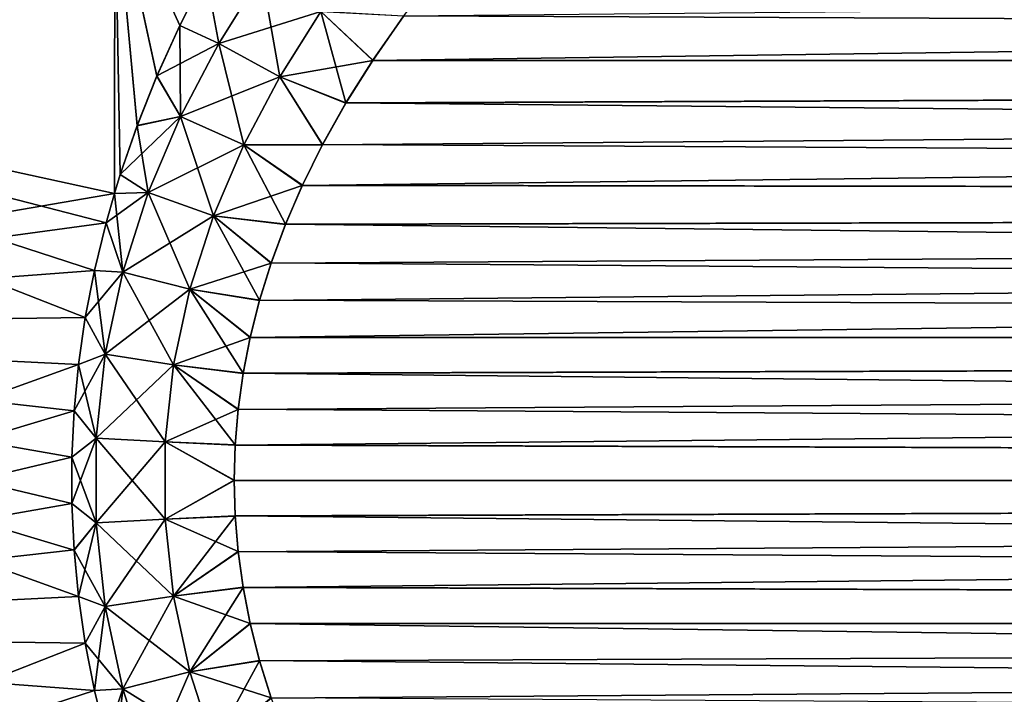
# Model space of a CAD drawing. Header units: metres. Extents: x -61 to 49, y -32 to 32.
# Tile 208 of 256: x 7.86 to 11.19, y -0.72 to 1.56. Entities that reach past the tile are written whole.
import ezdxf

# ---------------------------------------------------------------- set-up
doc = ezdxf.new("R2010")
doc.units = ezdxf.units.M
doc.layers.add('solid_K_27_40_10_000Y34', color=7, linetype='CONTINUOUS')

msp = doc.modelspace()

# ---------------------------------------------------------------- linework, layer by layer
at = {"layer": 'solid_K_27_40_10_000Y34'}
for points in [[(5.534052, 1.547419, -18.01627), (5.534052, 2.573423, -17.898548), (8.176753, 2.02207, -18.865356)], [(5.534052, 2.573423, 17.898548), (5.534052, 1.547419, 18.01627), (8.176753, 2.022023, 18.865362)], [(5.534052, 1.547419, -18.01627), (8.176753, 2.02207, -18.865356), (8.175722, 0.970793, -18.948227)], [(5.534052, 1.547419, 18.01627), (8.175721, 0.970785, 18.948227), (8.176753, 2.022023, 18.865362)], [(8.195544, 1.035219, 18.951262), (8.176753, 2.022023, 18.865362), (8.175721, 0.970785, 18.948227)], [(8.195512, 1.035128, -18.951256), (8.175722, 0.970793, -18.948227), (8.176753, 2.02207, -18.865356)], [(8.252647, 1.200679, -18.960052), (8.195512, 1.035128, -18.951256), (8.176753, 2.02207, -18.865356)], [(8.319305, 1.368742, -18.970293), (8.252647, 1.200679, -18.960052), (8.176753, 2.02207, -18.865356)], [(8.396502, 1.539842, -18.982191), (8.319305, 1.368742, -18.970293), (8.176753, 2.02207, -18.865356)], [(8.484612, 1.714302, -18.995741), (8.396502, 1.539842, -18.982191), (8.176753, 2.02207, -18.865356)], [(8.396544, 1.539937, 18.982197), (8.484665, 1.714402, 18.995749), (8.176753, 2.022023, 18.865362)], [(8.319345, 1.368836, 18.970299), (8.396544, 1.539937, 18.982197), (8.176753, 2.022023, 18.865362)], [(8.252687, 1.200774, 18.960058), (8.319345, 1.368836, 18.970299), (8.176753, 2.022023, 18.865362)], [(8.195544, 1.035219, 18.951262), (8.252687, 1.200774, 18.960058), (8.176753, 2.022023, 18.865362)], [(43.137783, 1.89485, 20.33), (9.153586, 1.57132, 19.111929), (9.049456, 1.421684, 19.0958)], [(43.178986, 1.4216, 20.287624), (43.137783, 1.89485, 20.33), (9.049456, 1.421684, 19.0958)], [(43.179008, 1.421291, -20.2876), (9.27326, 1.72625, -19.130367), (9.406517, 1.884046, -19.150936)], [(43.13781, 1.894571, -20.329971), (43.179008, 1.421291, -20.2876), (9.406517, 1.884046, -19.150936)], [(8.528502, 1.478475, -19.023891), (8.396502, 1.539842, -18.982191), (8.484612, 1.714302, -18.995741)], [(8.528553, 1.478455, 19.023907), (8.484665, 1.714402, 18.995749), (8.396544, 1.539937, 18.982197)], [(8.528502, 1.478475, -19.023891), (8.484612, 1.714302, -18.995741), (8.674523, 1.712789, -19.049433)], [(8.528553, 1.478455, 19.023907), (8.674583, 1.712757, 19.049448), (8.484665, 1.714402, 18.995749)], [(8.528502, 1.478475, -19.023891), (8.674523, 1.712789, -19.049433), (8.735381, 1.366236, -19.065954)], [(8.873821, 1.586612, 19.08884), (8.674583, 1.712757, 19.049448), (8.528553, 1.478455, 19.023907)], [(8.674523, 1.712789, -19.049433), (8.873759, 1.586644, -19.088833), (8.735381, 1.366236, -19.065954)], [(43.179008, 1.421291, -20.2876), (9.154469, 1.572526, -19.112066), (9.27326, 1.72625, -19.130367)], [(8.735435, 1.366215, 19.065962), (8.873821, 1.586612, 19.08884), (8.528553, 1.478455, 19.023907)], [(8.735381, 1.366236, -19.065954), (8.873759, 1.586644, -19.088833), (8.958708, 1.27761, -19.081793)], [(8.735435, 1.366215, 19.065962), (9.049456, 1.421684, 19.0958), (8.873821, 1.586612, 19.08884)], [(8.873759, 1.586644, -19.088833), (9.154469, 1.572526, -19.112066), (9.050252, 1.422885, -19.095924)], [(8.873759, 1.586644, -19.088833), (9.050252, 1.422885, -19.095924), (8.958708, 1.27761, -19.081793)], [(8.873821, 1.586612, 19.08884), (9.049456, 1.421684, 19.0958), (9.153586, 1.57132, 19.111929)], [(43.179008, 1.421291, -20.2876), (9.050252, 1.422885, -19.095924), (9.154469, 1.572526, -19.112066)], [(5.534052, 1.547419, -18.01627), (8.108327, 0.710643, -18.937845), (8.077335, 0.551104, -18.933067)], [(5.534052, 0.516368, -18.075228), (5.534052, 1.547419, -18.01627), (8.077335, 0.551104, -18.933067)], [(5.534052, 1.547419, -18.01627), (8.147757, 0.871945, -18.943939), (8.108327, 0.710643, -18.937845)], [(5.534052, 1.547419, -18.01627), (8.175722, 0.970793, -18.948227), (8.147757, 0.871945, -18.943939)], [(5.534052, 1.547419, 18.01627), (5.534052, 0.516368, 18.075228), (8.175721, 0.970785, 18.948227)], [(8.39932, 1.23222, -19.001188), (8.319305, 1.368742, -18.970293), (8.396502, 1.539842, -18.982191)], [(8.528553, 1.478455, 19.023907), (8.396544, 1.539937, 18.982197), (8.319345, 1.368836, 18.970299)], [(8.39932, 1.23222, -19.001188), (8.396502, 1.539842, -18.982191), (8.528502, 1.478475, -19.023891)], [(8.399368, 1.232214, 19.0012), (8.528553, 1.478455, 19.023907), (8.319345, 1.368836, 18.970299)], [(8.39932, 1.23222, -19.001188), (8.528502, 1.478475, -19.023891), (8.613605, 1.135969, -19.045748)], [(8.735435, 1.366215, 19.065962), (8.528553, 1.478455, 19.023907), (8.399368, 1.232214, 19.0012)], [(8.528502, 1.478475, -19.023891), (8.735381, 1.366236, -19.065954), (8.613605, 1.135969, -19.045748)], [(8.735435, 1.366215, 19.065962), (8.958002, 1.276424, 19.081682), (9.049456, 1.421684, 19.0958)], [(43.178986, 1.4216, 20.287624), (8.879306, 1.135664, 19.069477), (8.811363, 0.998765, 19.058968)], [(43.208366, 0.94795, 20.257383), (43.178986, 1.4216, 20.287624), (8.811363, 0.998765, 19.058968)], [(43.178986, 1.4216, 20.287624), (8.958002, 1.276424, 19.081682), (8.879306, 1.135664, 19.069477)], [(43.178986, 1.4216, 20.287624), (9.049456, 1.421684, 19.0958), (8.958002, 1.276424, 19.081682)], [(43.179008, 1.421291, -20.2876), (8.958708, 1.27761, -19.081793), (9.050252, 1.422885, -19.095924)], [(43.179008, 1.421291, -20.2876), (43.208382, 0.947617, -20.257368), (8.958708, 1.27761, -19.081793)], [(8.39932, 1.23222, -19.001188), (8.252647, 1.200679, -18.960052), (8.319305, 1.368742, -18.970293)], [(8.399368, 1.232214, 19.0012), (8.319345, 1.368836, 18.970299), (8.252687, 1.200774, 18.960058)], [(8.613654, 1.135962, 19.045755), (8.735435, 1.366215, 19.065962), (8.399368, 1.232214, 19.0012)], [(8.613605, 1.135969, -19.045748), (8.735381, 1.366236, -19.065954), (8.879918, 1.136821, -19.069571)], [(8.613654, 1.135962, 19.045755), (8.879306, 1.135664, 19.069477), (8.735435, 1.366215, 19.065962)], [(8.735381, 1.366236, -19.065954), (8.958708, 1.27761, -19.081793), (8.879918, 1.136821, -19.069571)], [(8.735435, 1.366215, 19.065962), (8.879306, 1.135664, 19.069477), (8.958002, 1.276424, 19.081682)], [(43.208382, 0.947617, -20.257368), (8.879918, 1.136821, -19.069571), (8.958708, 1.27761, -19.081793)], [(8.290152, 0.974063, -18.981911), (8.195512, 1.035128, -18.951256), (8.252647, 1.200679, -18.960052)], [(8.399368, 1.232214, 19.0012), (8.252687, 1.200774, 18.960058), (8.195544, 1.035219, 18.951262)], [(8.290192, 0.974057, 18.98192), (8.399368, 1.232214, 19.0012), (8.195544, 1.035219, 18.951262)], [(8.290152, 0.974063, -18.981911), (8.252647, 1.200679, -18.960052), (8.39932, 1.23222, -19.001188)], [(8.290152, 0.974063, -18.981911), (8.39932, 1.23222, -19.001188), (8.511236, 0.896032, -19.028702)], [(8.613654, 1.135962, 19.045755), (8.399368, 1.232214, 19.0012), (8.290192, 0.974057, 18.98192)], [(8.39932, 1.23222, -19.001188), (8.613605, 1.135969, -19.045748), (8.511236, 0.896032, -19.028702)], [(8.511276, 0.896026, 19.028709), (8.613654, 1.135962, 19.045755), (8.290192, 0.974057, 18.98192)], [(8.511236, 0.896032, -19.028702), (8.613605, 1.135969, -19.045748), (8.754532, 0.866907, -19.050137)], [(8.511276, 0.896026, 19.028709), (8.811363, 0.998765, 19.058968), (8.613654, 1.135962, 19.045755)], [(8.613605, 1.135969, -19.045748), (8.879918, 1.136821, -19.069571), (8.811888, 0.999896, -19.05905)], [(8.613605, 1.135969, -19.045748), (8.811888, 0.999896, -19.05905), (8.754532, 0.866907, -19.050137)], [(8.613654, 1.135962, 19.045755), (8.811363, 0.998765, 19.058968), (8.879306, 1.135664, 19.069477)], [(43.208382, 0.947617, -20.257368), (8.811888, 0.999896, -19.05905), (8.879918, 1.136821, -19.069571)], [(8.290192, 0.974057, 18.98192), (8.195544, 1.035219, 18.951262), (8.175721, 0.970785, 18.948227)], [(8.290152, 0.974063, -18.981911), (8.175722, 0.970793, -18.948227), (8.195512, 1.035128, -18.951256)], [(43.208382, 0.947617, -20.257368), (8.754532, 0.866907, -19.050137), (8.811888, 0.999896, -19.05905)], [(5.534052, 0.516368, 18.075228), (8.147779, 0.872032, 18.943943), (8.175721, 0.970785, 18.948227)], [(8.204157, 0.704818, -18.966675), (8.147757, 0.871945, -18.943939), (8.175722, 0.970793, -18.948227)], [(8.290192, 0.974057, 18.98192), (8.175721, 0.970785, 18.948227), (8.147779, 0.872032, 18.943943)], [(8.204181, 0.704823, 18.966682), (8.290192, 0.974057, 18.98192), (8.147779, 0.872032, 18.943943)], [(8.204157, 0.704818, -18.966675), (8.175722, 0.970793, -18.948227), (8.290152, 0.974063, -18.981911)], [(8.204157, 0.704818, -18.966675), (8.290152, 0.974063, -18.981911), (8.431019, 0.647201, -19.01531)], [(8.511276, 0.896026, 19.028709), (8.290192, 0.974057, 18.98192), (8.204181, 0.704823, 18.966682)], [(8.290152, 0.974063, -18.981911), (8.511236, 0.896032, -19.028702), (8.431019, 0.647201, -19.01531)], [(8.511276, 0.896026, 19.028709), (8.754088, 0.865796, 19.050068), (8.811363, 0.998765, 19.058968)], [(43.208366, 0.94795, 20.257383), (8.811363, 0.998765, 19.058968), (8.754088, 0.865796, 19.050068)], [(43.208366, 0.94795, 20.257383), (8.666482, 0.608949, 19.03647), (8.63496, 0.484231, 19.031578)], [(43.225979, 0.474132, 20.239254), (43.208366, 0.94795, 20.257383), (8.63496, 0.484231, 19.031578)], [(43.208366, 0.94795, 20.257383), (8.705893, 0.73588, 19.042595), (8.666482, 0.608949, 19.03647)], [(43.208366, 0.94795, 20.257383), (8.754088, 0.865796, 19.050068), (8.705893, 0.73588, 19.042595)], [(43.208382, 0.947617, -20.257368), (43.225986, 0.473783, -20.239246), (8.754532, 0.866907, -19.050137)], [(5.534052, 0.516368, 18.075228), (8.108341, 0.710732, 18.937847), (8.147779, 0.872032, 18.943943)], [(8.204157, 0.704818, -18.966675), (8.108327, 0.710643, -18.937845), (8.147757, 0.871945, -18.943939)], [(8.204181, 0.704823, 18.966682), (8.147779, 0.872032, 18.943943), (8.108341, 0.710732, 18.937847)], [(8.431044, 0.647205, 19.015314), (8.511276, 0.896026, 19.028709), (8.204181, 0.704823, 18.966682)], [(8.431019, 0.647201, -19.01531), (8.511236, 0.896032, -19.028702), (8.666782, 0.610008, -19.036518)], [(8.431044, 0.647205, 19.015314), (8.705893, 0.73588, 19.042595), (8.511276, 0.896026, 19.028709)], [(8.511236, 0.896032, -19.028702), (8.754532, 0.866907, -19.050137), (8.706261, 0.736968, -19.042652)], [(8.511236, 0.896032, -19.028702), (8.706261, 0.736968, -19.042652), (8.666782, 0.610008, -19.036518)], [(8.511276, 0.896026, 19.028709), (8.705893, 0.73588, 19.042595), (8.754088, 0.865796, 19.050068)], [(43.225986, 0.473783, -20.239246), (8.706261, 0.736968, -19.042652), (8.754532, 0.866907, -19.050137)], [(8.431044, 0.647205, 19.015314), (8.666482, 0.608949, 19.03647), (8.705893, 0.73588, 19.042595)], [(43.225986, 0.473783, -20.239246), (8.666782, 0.610008, -19.036518), (8.706261, 0.736968, -19.042652)], [(5.534052, 0.516368, 18.075228), (8.077344, 0.551196, 18.933069), (8.108341, 0.710732, 18.937847)], [(8.144482, 0.4269, -18.956083), (8.077335, 0.551104, -18.933067), (8.108327, 0.710643, -18.937845)], [(8.204181, 0.704823, 18.966682), (8.108341, 0.710732, 18.937847), (8.077344, 0.551196, 18.933069)], [(8.144497, 0.426917, 18.956087), (8.204181, 0.704823, 18.966682), (8.077344, 0.551196, 18.933069)], [(8.144482, 0.4269, -18.956083), (8.108327, 0.710643, -18.937845), (8.204157, 0.704818, -18.966675)], [(8.144482, 0.4269, -18.956083), (8.204157, 0.704818, -18.966675), (8.375587, 0.39147, -19.006041)], [(8.431044, 0.647205, 19.015314), (8.204181, 0.704823, 18.966682), (8.144497, 0.426917, 18.956087)], [(8.204157, 0.704818, -18.966675), (8.431019, 0.647201, -19.01531), (8.375587, 0.39147, -19.006041)], [(8.375603, 0.391484, 19.006042), (8.431044, 0.647205, 19.015314), (8.144497, 0.426917, 18.956087)], [(8.375587, 0.39147, -19.006041), (8.431019, 0.647201, -19.01531), (8.611139, 0.362632, -19.027884)], [(8.375603, 0.391484, 19.006042), (8.63496, 0.484231, 19.031578), (8.431044, 0.647205, 19.015314)], [(8.431019, 0.647201, -19.01531), (8.666782, 0.610008, -19.036518), (8.635196, 0.485265, -19.031614)], [(8.431019, 0.647201, -19.01531), (8.635196, 0.485265, -19.031614), (8.611139, 0.362632, -19.027884)], [(8.431044, 0.647205, 19.015314), (8.63496, 0.484231, 19.031578), (8.666482, 0.608949, 19.03647)], [(43.225986, 0.473783, -20.239246), (8.635196, 0.485265, -19.031614), (8.666782, 0.610008, -19.036518)], [(5.534052, 0.516368, 18.075228), (8.054317, 0.392772, 18.929514), (8.077344, 0.551196, 18.933069)], [(5.534052, 0.516368, -18.075228), (8.077335, 0.551104, -18.933067), (8.054308, 0.392681, -18.929514)], [(8.144482, 0.4269, -18.956083), (8.054308, 0.392681, -18.929514), (8.077335, 0.551104, -18.933067)], [(8.144497, 0.426917, 18.956087), (8.077344, 0.551196, 18.933069), (8.054317, 0.392772, 18.929514)], [(5.534052, 0.516368, -18.075228), (8.03928, -0.235416, -18.927225), (8.054317, -0.392772, -18.929514)], [(5.534052, -0.516368, -18.075228), (5.534052, 0.516368, -18.075228), (8.054317, -0.392772, -18.929514)], [(5.534052, 0.516368, -18.075228), (8.031737, -0.078391, -18.926067), (8.03928, -0.235416, -18.927225)], [(5.534052, 0.516368, -18.075228), (8.03173, 0.078307, -18.926065), (8.031737, -0.078391, -18.926067)], [(5.534052, 0.516368, -18.075228), (8.039266, 0.23533, -18.927221), (8.03173, 0.078307, -18.926065)], [(5.534052, 0.516368, -18.075228), (8.054308, 0.392681, -18.929514), (8.039266, 0.23533, -18.927221)], [(5.534052, 0.516368, 18.075228), (5.534052, -0.516368, 18.075228), (8.054317, 0.392772, 18.929514)], [(8.375603, 0.391484, 19.006042), (8.610969, 0.361613, 19.027857), (8.63496, 0.484231, 19.031578)], [(43.225979, 0.474132, 20.239254), (8.594132, 0.240232, 19.025238), (8.584143, 0.119673, 19.023684)], [(43.231838, 0.000178, 20.23321), (43.225979, 0.474132, 20.239254), (8.584143, 0.119673, 19.023684)], [(43.225979, 0.474132, 20.239254), (8.610969, 0.361613, 19.027857), (8.594132, 0.240232, 19.025238)], [(43.225979, 0.474132, 20.239254), (8.63496, 0.484231, 19.031578), (8.610969, 0.361613, 19.027857)], [(43.225986, 0.473783, -20.239246), (8.611139, 0.362632, -19.027884), (8.635196, 0.485265, -19.031614)], [(43.225986, 0.473783, -20.239246), (43.231838, -0.000178, -20.23321), (8.611139, 0.362632, -19.027884)], [(8.144497, 0.426917, 18.956087), (8.054317, 0.392772, 18.929514), (8.03928, 0.235416, 18.927225)], [(8.114111, 0.143038, 18.95067), (8.144497, 0.426917, 18.956087), (8.03928, 0.235416, 18.927225)], [(8.1141, 0.143027, -18.950668), (8.054308, 0.392681, -18.929514), (8.144482, 0.4269, -18.956083)], [(8.1141, 0.143027, -18.950668), (8.144482, 0.4269, -18.956083), (8.347417, 0.131057, -19.001318)], [(8.375603, 0.391484, 19.006042), (8.144497, 0.426917, 18.956087), (8.114111, 0.143038, 18.95067)], [(8.144482, 0.4269, -18.956083), (8.375587, 0.39147, -19.006041), (8.347417, 0.131057, -19.001318)], [(5.534052, -0.516368, 18.075228), (8.03928, 0.235416, 18.927225), (8.054317, 0.392772, 18.929514)], [(8.1141, 0.143027, -18.950668), (8.039266, 0.23533, -18.927221), (8.054308, 0.392681, -18.929514)], [(8.347427, 0.131067, 19.001318), (8.375603, 0.391484, 19.006042), (8.114111, 0.143038, 18.95067)], [(8.347417, 0.131057, -19.001318), (8.375587, 0.39147, -19.006041), (8.584196, 0.120683, -19.023693)], [(8.347427, 0.131067, 19.001318), (8.594132, 0.240232, 19.025238), (8.375603, 0.391484, 19.006042)], [(8.375587, 0.39147, -19.006041), (8.611139, 0.362632, -19.027884), (8.594241, 0.241242, -19.025255)], [(8.375587, 0.39147, -19.006041), (8.594241, 0.241242, -19.025255), (8.584196, 0.120683, -19.023693)], [(8.375603, 0.391484, 19.006042), (8.594132, 0.240232, 19.025238), (8.610969, 0.361613, 19.027857)], [(43.231838, -0.000178, -20.23321), (8.594241, 0.241242, -19.025255), (8.611139, 0.362632, -19.027884)], [(5.534052, -0.516368, 18.075228), (8.031737, 0.078391, 18.926067), (8.03928, 0.235416, 18.927225)], [(8.1141, 0.143027, -18.950668), (8.03173, 0.078307, -18.926065), (8.039266, 0.23533, -18.927221)], [(8.114111, 0.143038, 18.95067), (8.03928, 0.235416, 18.927225), (8.031737, 0.078391, 18.926067)], [(8.347427, 0.131067, 19.001318), (8.584143, 0.119673, 19.023684), (8.594132, 0.240232, 19.025238)], [(43.231838, -0.000178, -20.23321), (8.584196, 0.120683, -19.023693), (8.594241, 0.241242, -19.025255)], [(8.114111, 0.143038, 18.95067), (8.031737, 0.078391, 18.926067), (8.03173, -0.078307, 18.926065)], [(8.1141, -0.143027, 18.950668), (8.114111, 0.143038, 18.95067), (8.03173, -0.078307, 18.926065)], [(8.114111, -0.143038, -18.95067), (8.03173, 0.078307, -18.926065), (8.1141, 0.143027, -18.950668)], [(8.347427, 0.131067, 19.001318), (8.114111, 0.143038, 18.95067), (8.1141, -0.143027, 18.950668)], [(8.1141, 0.143027, -18.950668), (8.347417, 0.131057, -19.001318), (8.347427, -0.131067, -19.001318)], [(8.114111, -0.143038, -18.95067), (8.1141, 0.143027, -18.950668), (8.347427, -0.131067, -19.001318)], [(8.347417, -0.131057, 19.001318), (8.347427, 0.131067, 19.001318), (8.1141, -0.143027, 18.950668)], [(8.347417, -0.131057, 19.001318), (8.580923, -0.000506, 19.023174), (8.347427, 0.131067, 19.001318)], [(8.347417, 0.131057, -19.001318), (8.584196, 0.120683, -19.023693), (8.580923, 0.000506, -19.023174)], [(8.347427, -0.131067, -19.001318), (8.347417, 0.131057, -19.001318), (8.580923, 0.000506, -19.023174)], [(8.347427, 0.131067, 19.001318), (8.580923, -0.000506, 19.023174), (8.584143, 0.119673, 19.023684)], [(43.231838, -0.000178, -20.23321), (8.580923, 0.000506, -19.023174), (8.584196, 0.120683, -19.023693)], [(43.231838, 0.000178, 20.23321), (8.584143, 0.119673, 19.023684), (8.580923, -0.000506, 19.023174)], [(5.534052, -0.516368, 18.075228), (8.03173, -0.078307, 18.926065), (8.031737, 0.078391, 18.926067)], [(8.114111, -0.143038, -18.95067), (8.031737, -0.078391, -18.926067), (8.03173, 0.078307, -18.926065)], [(8.347427, -0.131067, -19.001318), (8.580923, 0.000506, -19.023174), (8.584143, -0.119673, -19.023684)], [(43.231838, -0.000178, -20.23321), (8.584143, -0.119673, -19.023684), (8.580923, 0.000506, -19.023174)], [(43.231838, 0.000178, 20.23321), (8.580923, -0.000506, 19.023174), (8.584196, -0.120683, 19.023693)], [(43.231838, 0.000178, 20.23321), (8.584196, -0.120683, 19.023693), (8.594241, -0.241242, 19.025255)], [(43.231838, 0.000178, 20.23321), (8.594241, -0.241242, 19.025255), (8.611139, -0.362632, 19.027884)], [(43.225986, -0.473783, 20.239246), (43.231838, 0.000178, 20.23321), (8.611139, -0.362632, 19.027884)], [(8.347417, -0.131057, 19.001318), (8.584196, -0.120683, 19.023693), (8.580923, -0.000506, 19.023174)], [(43.231838, -0.000178, -20.23321), (43.225979, -0.474132, -20.239254), (8.584143, -0.119673, -19.023684)], [(5.534052, -0.516368, 18.075228), (8.039266, -0.23533, 18.927221), (8.03173, -0.078307, 18.926065)], [(8.1141, -0.143027, 18.950668), (8.03173, -0.078307, 18.926065), (8.039266, -0.23533, 18.927221)], [(8.114111, -0.143038, -18.95067), (8.03928, -0.235416, -18.927225), (8.031737, -0.078391, -18.926067)], [(8.347417, -0.131057, 19.001318), (8.1141, -0.143027, 18.950668), (8.144482, -0.4269, 18.956083)], [(8.114111, -0.143038, -18.95067), (8.347427, -0.131067, -19.001318), (8.375603, -0.391484, -19.006042)], [(8.375587, -0.39147, 19.006041), (8.347417, -0.131057, 19.001318), (8.144482, -0.4269, 18.956083)], [(8.375587, -0.39147, 19.006041), (8.584196, -0.120683, 19.023693), (8.347417, -0.131057, 19.001318)], [(8.347427, -0.131067, -19.001318), (8.584143, -0.119673, -19.023684), (8.594132, -0.240232, -19.025238)], [(8.375603, -0.391484, -19.006042), (8.347427, -0.131067, -19.001318), (8.594132, -0.240232, -19.025238)], [(8.375587, -0.39147, 19.006041), (8.594241, -0.241242, 19.025255), (8.584196, -0.120683, 19.023693)], [(43.225979, -0.474132, -20.239254), (8.594132, -0.240232, -19.025238), (8.584143, -0.119673, -19.023684)], [(8.1141, -0.143027, 18.950668), (8.039266, -0.23533, 18.927221), (8.054308, -0.392681, 18.929514)], [(8.144497, -0.426917, -18.956087), (8.03928, -0.235416, -18.927225), (8.114111, -0.143038, -18.95067)], [(8.144482, -0.4269, 18.956083), (8.1141, -0.143027, 18.950668), (8.054308, -0.392681, 18.929514)], [(8.144497, -0.426917, -18.956087), (8.114111, -0.143038, -18.95067), (8.375603, -0.391484, -19.006042)], [(5.534052, -0.516368, 18.075228), (8.054308, -0.392681, 18.929514), (8.039266, -0.23533, 18.927221)], [(8.144497, -0.426917, -18.956087), (8.054317, -0.392772, -18.929514), (8.03928, -0.235416, -18.927225)], [(8.375587, -0.39147, 19.006041), (8.611139, -0.362632, 19.027884), (8.594241, -0.241242, 19.025255)], [(8.375603, -0.391484, -19.006042), (8.594132, -0.240232, -19.025238), (8.610969, -0.361613, -19.027857)], [(43.225979, -0.474132, -20.239254), (8.610969, -0.361613, -19.027857), (8.594132, -0.240232, -19.025238)], [(8.431019, -0.647201, 19.01531), (8.611139, -0.362632, 19.027884), (8.375587, -0.39147, 19.006041)], [(8.375603, -0.391484, -19.006042), (8.610969, -0.361613, -19.027857), (8.63496, -0.484231, -19.031578)], [(8.431019, -0.647201, 19.01531), (8.635196, -0.485265, 19.031614), (8.611139, -0.362632, 19.027884)], [(43.225979, -0.474132, -20.239254), (8.63496, -0.484231, -19.031578), (8.610969, -0.361613, -19.027857)], [(43.225986, -0.473783, 20.239246), (8.611139, -0.362632, 19.027884), (8.635196, -0.485265, 19.031614)], [(5.534052, -0.516368, 18.075228), (8.077335, -0.551104, 18.933067), (8.054308, -0.392681, 18.929514)], [(5.534052, -0.516368, -18.075228), (8.054317, -0.392772, -18.929514), (8.077344, -0.551196, -18.933069)], [(8.144482, -0.4269, 18.956083), (8.054308, -0.392681, 18.929514), (8.077335, -0.551104, 18.933067)], [(8.144497, -0.426917, -18.956087), (8.077344, -0.551196, -18.933069), (8.054317, -0.392772, -18.929514)], [(8.375587, -0.39147, 19.006041), (8.144482, -0.4269, 18.956083), (8.204157, -0.704818, 18.966675)], [(8.144497, -0.426917, -18.956087), (8.375603, -0.391484, -19.006042), (8.431044, -0.647205, -19.015314)], [(8.431019, -0.647201, 19.01531), (8.375587, -0.39147, 19.006041), (8.204157, -0.704818, 18.966675)], [(8.431044, -0.647205, -19.015314), (8.375603, -0.391484, -19.006042), (8.63496, -0.484231, -19.031578)], [(8.144482, -0.4269, 18.956083), (8.077335, -0.551104, 18.933067), (8.108327, -0.710643, 18.937845)], [(8.204181, -0.704823, -18.966682), (8.077344, -0.551196, -18.933069), (8.144497, -0.426917, -18.956087)], [(8.204157, -0.704818, 18.966675), (8.144482, -0.4269, 18.956083), (8.108327, -0.710643, 18.937845)], [(8.204181, -0.704823, -18.966682), (8.144497, -0.426917, -18.956087), (8.431044, -0.647205, -19.015314)], [(8.431019, -0.647201, 19.01531), (8.666782, -0.610008, 19.036518), (8.635196, -0.485265, 19.031614)], [(8.431044, -0.647205, -19.015314), (8.63496, -0.484231, -19.031578), (8.666482, -0.608949, -19.03647)], [(43.225979, -0.474132, -20.239254), (43.208366, -0.94795, -20.257383), (8.63496, -0.484231, -19.031578)], [(43.208366, -0.94795, -20.257383), (8.666482, -0.608949, -19.03647), (8.63496, -0.484231, -19.031578)], [(43.225986, -0.473783, 20.239246), (8.635196, -0.485265, 19.031614), (8.666782, -0.610008, 19.036518)], [(43.225986, -0.473783, 20.239246), (8.666782, -0.610008, 19.036518), (8.706261, -0.736968, 19.042652)], [(43.225986, -0.473783, 20.239246), (8.706261, -0.736968, 19.042652), (8.754532, -0.866907, 19.050137)], [(43.208382, -0.947617, 20.257368), (43.225986, -0.473783, 20.239246), (8.754532, -0.866907, 19.050137)], [(5.534052, -0.516368, -18.075228), (8.147779, -0.872032, -18.943943), (8.175721, -0.970785, -18.948227)], [(5.534052, -1.547419, -18.01627), (5.534052, -0.516368, -18.075228), (8.175721, -0.970785, -18.948227)], [(5.534052, -0.516368, -18.075228), (8.108341, -0.710732, -18.937847), (8.147779, -0.872032, -18.943943)], [(5.534052, -0.516368, -18.075228), (8.077344, -0.551196, -18.933069), (8.108341, -0.710732, -18.937847)], [(5.534052, -0.516368, 18.075228), (5.534052, -1.547419, 18.01627), (8.077335, -0.551104, 18.933067)], [(5.534052, -1.547419, 18.01627), (8.108327, -0.710643, 18.937845), (8.077335, -0.551104, 18.933067)], [(8.204181, -0.704823, -18.966682), (8.108341, -0.710732, -18.937847), (8.077344, -0.551196, -18.933069)], [(8.511236, -0.896032, 19.028702), (8.666782, -0.610008, 19.036518), (8.431019, -0.647201, 19.01531)], [(8.431044, -0.647205, -19.015314), (8.666482, -0.608949, -19.03647), (8.705893, -0.73588, -19.042595)], [(8.511236, -0.896032, 19.028702), (8.706261, -0.736968, 19.042652), (8.666782, -0.610008, 19.036518)], [(43.208366, -0.94795, -20.257383), (8.705893, -0.73588, -19.042595), (8.666482, -0.608949, -19.03647)], [(8.431019, -0.647201, 19.01531), (8.204157, -0.704818, 18.966675), (8.290152, -0.974063, 18.981911)], [(8.204181, -0.704823, -18.966682), (8.431044, -0.647205, -19.015314), (8.511276, -0.896026, -19.028709)], [(8.511236, -0.896032, 19.028702), (8.431019, -0.647201, 19.01531), (8.290152, -0.974063, 18.981911)], [(8.511276, -0.896026, -19.028709), (8.431044, -0.647205, -19.015314), (8.705893, -0.73588, -19.042595)], [(5.534052, -1.547419, 18.01627), (8.147757, -0.871945, 18.943939), (8.108327, -0.710643, 18.937845)], [(8.204157, -0.704818, 18.966675), (8.108327, -0.710643, 18.937845), (8.147757, -0.871945, 18.943939)], [(8.204181, -0.704823, -18.966682), (8.147779, -0.872032, -18.943943), (8.108341, -0.710732, -18.937847)], [(8.204157, -0.704818, 18.966675), (8.147757, -0.871945, 18.943939), (8.175722, -0.970793, 18.948227)], [(8.290192, -0.974057, -18.98192), (8.147779, -0.872032, -18.943943), (8.204181, -0.704823, -18.966682)], [(8.290152, -0.974063, 18.981911), (8.204157, -0.704818, 18.966675), (8.175722, -0.970793, 18.948227)], [(8.290192, -0.974057, -18.98192), (8.204181, -0.704823, -18.966682), (8.511276, -0.896026, -19.028709)]]:
    msp.add_3dface(points, dxfattribs=at)

doc.saveas('drawing.dxf')
